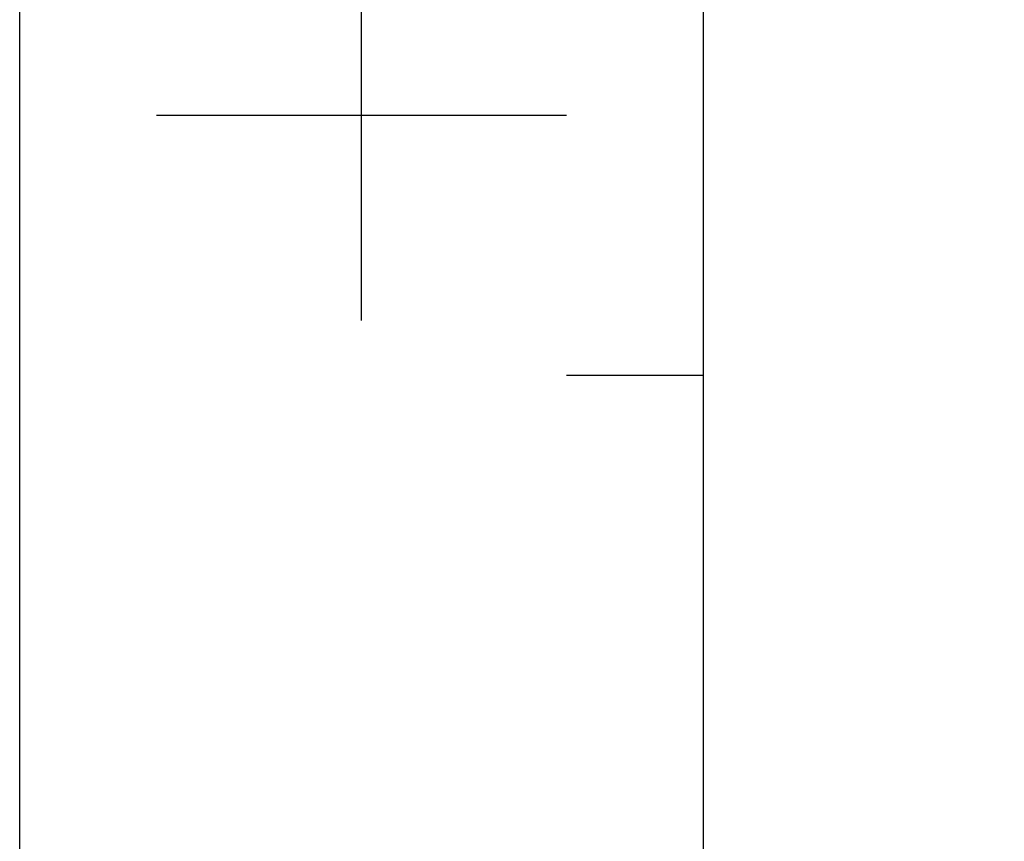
# Model space of a CAD drawing. Header units: millimetres. Extents: x 5828 to 6704, y 123 to 421.
# Tile 58 of 256: x 6284 to 6320, y 206 to 236. Entities that reach past the tile are written whole.
import ezdxf
from ezdxf.enums import TextEntityAlignment as Align

# ---------------------------------------------------------------- set-up
doc = ezdxf.new("R2010")
doc.units = ezdxf.units.MM
doc.layers.add('多重引线', color=7, linetype='Continuous')
doc.layers.add('模板', color=7, linetype='Continuous')
doc.styles.add('微软雅黑', font='msyh.ttc', dxfattribs={"height": 1.5})

# ---------------------------------------------------------------- blocks, each defined once
blk = doc.blocks.new('图纸页')
at = {"layer": '模板', "color": 2}
for p, q in [((6296.156, 224.623), (6296.156, 239.623)), ((6288.656, 232.123), (6303.656, 232.123)), ((6303.656, 222.623), (6308.656, 222.623))]:
    blk.add_line(p, q, dxfattribs=at)
for points in [[(6283.656, 123.623), (6283.656, 420.623), (6703.656, 420.623), (6703.656, 123.623)], [(6308.656, 128.623), (6308.656, 415.623), (6698.656, 415.623), (6698.656, 128.623)]]:
    blk.add_lwpolyline(points, close=True, dxfattribs=at)
at = {"layer": '模板', "color": 2, "style": '微软雅黑'}
for tag, height, p in [('编号', 4, (6669.32, 150.508)), ('当前页', 1.667, (6668.109, 141.186)), ('总页数', 1.667, (6673.318, 141.186)), ('比例', 1.667, (6628.656, 133.623))]:
    blk.add_attdef(tag, text='', height=height, dxfattribs=at).set_placement(p, align=Align.MIDDLE)

msp = doc.modelspace()

# ---------------------------------------------------------------- block references
at = {"layer": '多重引线'}
msp.add_blockref('图纸页', (0, 0), dxfattribs=at)

doc.saveas('drawing.dxf')
